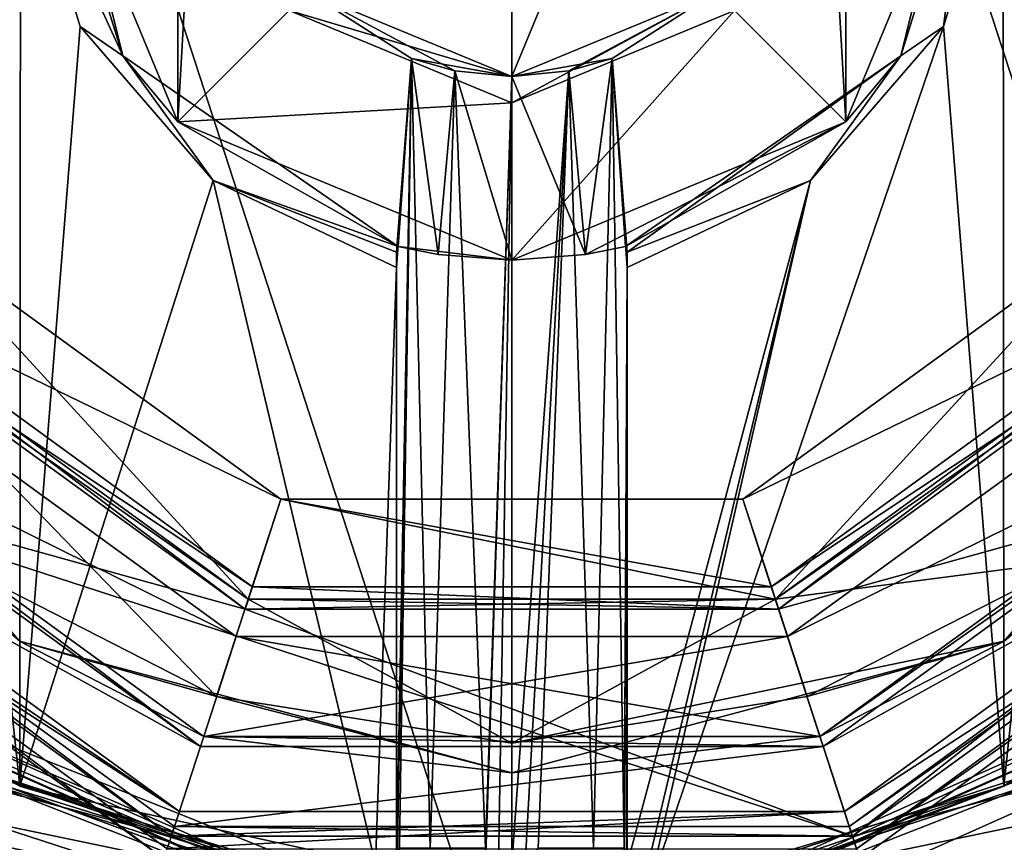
# Model space of a CAD drawing. Header units: millimetres. Extents: x -78 to 78, y -77 to 439.
# Tile 24 of 59: x -9 to 9, y 120 to 136. Entities that reach past the tile are written whole.
import ezdxf

# ---------------------------------------------------------------- set-up
doc = ezdxf.new("R2010")
doc.units = ezdxf.units.MM
doc.header["$LTSCALE"] = 65.185185
for name, color, linetype in [('11', 7, 'CONTINUOUS'), ('12', 7, 'CONTINUOUS'), ('13', 7, 'CONTINUOUS'), ('14', 7, 'CONTINUOUS'), ('15', 7, 'CONTINUOUS'), ('16', 7, 'CONTINUOUS'), ('17', 7, 'CONTINUOUS'), ('18', 7, 'CONTINUOUS'), ('19', 7, 'CONTINUOUS'), ('29', 7, 'CONTINUOUS'), ('31', 7, 'CONTINUOUS'), ('311', 7, 'CONTINUOUS'), ('312', 7, 'CONTINUOUS'), ('313', 7, 'CONTINUOUS'), ('316', 7, 'CONTINUOUS'), ('317', 7, 'CONTINUOUS'), ('318', 7, 'CONTINUOUS'), ('319', 7, 'CONTINUOUS'), ('320', 7, 'CONTINUOUS'), ('321', 7, 'CONTINUOUS'), ('322', 7, 'CONTINUOUS'), ('323', 7, 'CONTINUOUS'), ('324', 7, 'CONTINUOUS'), ('325', 7, 'CONTINUOUS'), ('326', 7, 'CONTINUOUS'), ('327', 7, 'CONTINUOUS'), ('328', 7, 'CONTINUOUS'), ('329', 7, 'CONTINUOUS'), ('33', 7, 'CONTINUOUS'), ('332', 7, 'CONTINUOUS'), ('334', 7, 'CONTINUOUS'), ('335', 7, 'CONTINUOUS'), ('336', 7, 'CONTINUOUS'), ('337', 7, 'CONTINUOUS'), ('338', 7, 'CONTINUOUS'), ('339', 7, 'CONTINUOUS'), ('340', 7, 'CONTINUOUS'), ('344', 7, 'CONTINUOUS'), ('345', 7, 'CONTINUOUS'), ('346', 7, 'CONTINUOUS'), ('347', 7, 'CONTINUOUS'), ('36', 7, 'CONTINUOUS'), ('37', 7, 'CONTINUOUS'), ('39', 7, 'CONTINUOUS'), ('40', 7, 'CONTINUOUS'), ('42', 7, 'CONTINUOUS'), ('44', 7, 'CONTINUOUS'), ('45', 7, 'CONTINUOUS'), ('47', 7, 'CONTINUOUS'), ('49', 7, 'CONTINUOUS'), ('51', 7, 'CONTINUOUS'), ('54', 7, 'CONTINUOUS'), ('56', 7, 'CONTINUOUS'), ('57', 7, 'CONTINUOUS')]:
    doc.layers.add(name, color=color, linetype=linetype)

msp = doc.modelspace()

# ---------------------------------------------------------------- linework, layer by layer
at = {"layer": '11', "linetype": 'CONTINUOUS'}
for points in [[(-8.343, 114.321), (-23.3, 123.072), (-21.843, 124.13), (-8.343, 114.321)], [(21.843, 124.13), (16.928, 116.7), (8.343, 114.321), (21.843, 124.13)], [(-16.928, 116.7), (-23.3, 123.072), (-8.343, 114.321), (-16.928, 116.7)]]:
    msp.add_3dface(points, dxfattribs=at)
at = {"layer": '12', "linetype": 'CONTINUOUS'}
for points in [[(-8.343, 114.321), (-21.843, 124.13), (-8.343, 114.321, 1), (-8.343, 114.321)], [(-8.343, 114.321, 1), (-21.843, 124.13), (-21.843, 124.13, 1), (-8.343, 114.321, 1)], [(21.843, 124.13), (8.343, 114.321), (21.843, 124.13, 1), (21.843, 124.13)], [(21.843, 124.13, 1), (8.343, 114.321), (8.343, 114.321, 1), (21.843, 124.13, 1)]]:
    msp.add_3dface(points, dxfattribs=at)
at = {"layer": '13', "linetype": 'CONTINUOUS'}
for points in [[(-6.489, 120.028, 1), (-21.843, 124.13, 1), (-16.989, 127.657, 1), (-6.489, 120.028, 1)], [(16.989, 127.657, 1), (21.843, 124.13, 1), (6.489, 120.028, 1), (16.989, 127.657, 1)], [(8.343, 114.321, 1), (-8.343, 114.321, 1), (-21.843, 124.13, 1), (8.343, 114.321, 1)], [(8.343, 114.321, 1), (-21.843, 124.13, 1), (-6.489, 120.028, 1), (8.343, 114.321, 1)], [(21.843, 124.13, 1), (8.343, 114.321, 1), (6.489, 120.028, 1), (21.843, 124.13, 1)], [(6.489, 120.028, 1), (8.343, 114.321, 1), (-6.489, 120.028, 1), (6.489, 120.028, 1)]]:
    msp.add_3dface(points, dxfattribs=at)
at = {"layer": '14', "linetype": 'CONTINUOUS'}
for points in [[(-6.489, 120.028, 1), (-16.989, 127.657, 1), (-6.489, 120.028), (-6.489, 120.028, 1)], [(-6.489, 120.028), (-16.989, 127.657, 1), (-16.989, 127.657), (-6.489, 120.028)], [(16.989, 127.657, 1), (6.489, 120.028, 1), (16.989, 127.657), (16.989, 127.657, 1)], [(16.989, 127.657), (6.489, 120.028, 1), (6.489, 120.028), (16.989, 127.657)], [(6.489, 120.028, 1), (-6.489, 120.028, 1), (6.489, 120.028), (6.489, 120.028, 1)], [(6.489, 120.028), (-6.489, 120.028, 1), (-6.489, 120.028), (6.489, 120.028)]]:
    msp.add_3dface(points, dxfattribs=at)
at = {"layer": '15', "linetype": 'CONTINUOUS'}
for points in [[(-5.083, 124.355), (-16.989, 127.657), (-13.308, 130.331), (-5.083, 124.355)], [(13.308, 130.331), (16.989, 127.657), (5.083, 124.355), (13.308, 130.331)], [(6.489, 120.028), (-6.489, 120.028), (-16.989, 127.657), (6.489, 120.028)], [(6.489, 120.028), (-16.989, 127.657), (-5.083, 124.355), (6.489, 120.028)], [(16.989, 127.657), (6.489, 120.028), (5.083, 124.355), (16.989, 127.657)], [(5.083, 124.355), (6.489, 120.028), (-5.083, 124.355), (5.083, 124.355)]]:
    msp.add_3dface(points, dxfattribs=at)
at = {"layer": '16', "linetype": 'CONTINUOUS'}
for points in [[(-13.147, 130.449, 2.3), (-5.022, 124.545, 2.3), (-13.147, 130.449, 0.2), (-13.147, 130.449, 2.3)], [(-13.147, 130.449, 0.2), (-5.022, 124.545, 2.3), (-5.022, 124.545, 0.2), (-13.147, 130.449, 0.2)], [(5.022, 124.545, 2.3), (13.147, 130.449, 2.3), (5.022, 124.545, 0.2), (5.022, 124.545, 2.3)], [(5.022, 124.545, 0.2), (13.147, 130.449, 2.3), (13.147, 130.449, 0.2), (5.022, 124.545, 0.2)], [(-5.022, 124.545, 2.3), (5.022, 124.545, 2.3), (-5.022, 124.545, 0.2), (-5.022, 124.545, 2.3)], [(-5.022, 124.545, 0.2), (5.022, 124.545, 2.3), (5.022, 124.545, 0.2), (-5.022, 124.545, 0.2)]]:
    msp.add_3dface(points, dxfattribs=at)
at = {"layer": '17', "linetype": 'CONTINUOUS'}
for points in [[(-16.585, 127.95, 2.5), (-17.192, 127.51, 2.5), (-6.335, 120.503, 2.5), (-16.585, 127.95, 2.5)], [(6.335, 120.503, 2.5), (17.192, 127.51, 2.5), (16.585, 127.95, 2.5), (6.335, 120.503, 2.5)], [(-17.192, 127.51, 2.5), (-6.567, 119.79, 2.5), (-6.335, 120.503, 2.5), (-17.192, 127.51, 2.5)], [(6.567, 119.79, 2.5), (17.192, 127.51, 2.5), (6.335, 120.503, 2.5), (6.567, 119.79, 2.5)], [(-6.567, 119.79, 2.5), (6.567, 119.79, 2.5), (6.335, 120.503, 2.5), (-6.567, 119.79, 2.5)], [(-6.335, 120.503, 2.5), (-6.567, 119.79, 2.5), (6.335, 120.503, 2.5), (-6.335, 120.503, 2.5)]]:
    msp.add_3dface(points, dxfattribs=at)
at = {"layer": '18', "linetype": 'CONTINUOUS'}
for points in [[(-6.567, 119.79, 2.5), (-17.192, 127.51, 2.5), (-6.566, 119.79, 4.8), (-6.567, 119.79, 2.5)], [(-6.566, 119.79, 4.8), (-17.192, 127.51, 2.5), (-17.192, 127.51, 4.8), (-6.566, 119.79, 4.8)], [(17.192, 127.51, 4.8), (6.567, 119.79, 2.5), (6.566, 119.79, 4.8), (17.192, 127.51, 4.8)], [(17.192, 127.51, 2.5), (6.567, 119.79, 2.5), (17.192, 127.51, 4.8), (17.192, 127.51, 2.5)]]:
    msp.add_3dface(points, dxfattribs=at)
at = {"layer": '19', "linetype": 'CONTINUOUS'}
for points in [[(-17.353, 127.392, 5), (-23.3, 123.072, 5), (-6.628, 119.6, 5), (-17.353, 127.392, 5)], [(6.628, 119.6, 5), (23.3, 123.072, 5), (17.353, 127.392, 5), (6.628, 119.6, 5)], [(-23.3, 123.072, 5), (-16.928, 116.7, 5), (-6.628, 119.6, 5), (-23.3, 123.072, 5)], [(16.928, 116.7, 5), (23.3, 123.072, 5), (6.628, 119.6, 5), (16.928, 116.7, 5)]]:
    msp.add_3dface(points, dxfattribs=at)
at = {"layer": '29', "linetype": 'CONTINUOUS'}
for points in [[(-17.192, 127.51, 4.8), (-17.353, 127.392, 5), (-6.628, 119.6, 5), (-17.192, 127.51, 4.8)], [(-6.566, 119.79, 4.8), (-17.192, 127.51, 4.8), (-6.628, 119.6, 5), (-6.566, 119.79, 4.8)], [(17.192, 127.51, 4.8), (6.566, 119.79, 4.8), (17.353, 127.392, 5), (17.192, 127.51, 4.8)], [(6.566, 119.79, 4.8), (6.628, 119.6, 5), (17.353, 127.392, 5), (6.566, 119.79, 4.8)]]:
    msp.add_3dface(points, dxfattribs=at)
at = {"layer": '31', "linetype": 'CONTINUOUS'}
for points in [[(-5.083, 124.355, 2.5), (-13.147, 130.449, 2.3), (-13.308, 130.331, 2.5), (-5.083, 124.355, 2.5)], [(-5.022, 124.545, 2.3), (-13.147, 130.449, 2.3), (-5.083, 124.355, 2.5), (-5.022, 124.545, 2.3)], [(13.147, 130.449, 2.3), (5.022, 124.545, 2.3), (13.308, 130.331, 2.5), (13.147, 130.449, 2.3)], [(13.308, 130.331, 2.5), (5.022, 124.545, 2.3), (5.083, 124.355, 2.5), (13.308, 130.331, 2.5)], [(5.083, 124.355, 2.5), (-5.022, 124.545, 2.3), (-5.083, 124.355, 2.5), (5.083, 124.355, 2.5)], [(5.022, 124.545, 2.3), (-5.022, 124.545, 2.3), (5.083, 124.355, 2.5), (5.022, 124.545, 2.3)]]:
    msp.add_3dface(points, dxfattribs=at)
at = {"layer": '311', "linetype": 'CONTINUOUS'}
for points in [[(-5.253, 123.832, 4), (-13.753, 130.008, 4), (-5.253, 123.832, 2.5), (-5.253, 123.832, 4)], [(-5.253, 123.832, 2.5), (-13.753, 130.008, 4), (-13.753, 130.008, 2.5), (-5.253, 123.832, 2.5)], [(13.753, 130.008, 4), (5.253, 123.832, 4), (13.753, 130.008, 2.5), (13.753, 130.008, 4)], [(13.753, 130.008, 2.5), (5.253, 123.832, 4), (5.253, 123.832, 2.5), (13.753, 130.008, 2.5)], [(5.253, 123.832, 4), (-5.253, 123.832, 4), (5.253, 123.832, 2.5), (5.253, 123.832, 4)], [(5.253, 123.832, 2.5), (-5.253, 123.832, 4), (-5.253, 123.832, 2.5), (5.253, 123.832, 2.5)]]:
    msp.add_3dface(points, dxfattribs=at)
at = {"layer": '312', "linetype": 'CONTINUOUS'}
for points in [[(-13.753, 130.008, 4), (-5.253, 123.832, 4), (-15.371, 128.832, 4), (-13.753, 130.008, 4)], [(5.253, 123.832, 4), (13.753, 130.008, 4), (15.371, 128.832, 4), (5.253, 123.832, 4)], [(-15.371, 128.832, 4), (-5.253, 123.832, 4), (-5.871, 121.93, 4), (-15.371, 128.832, 4)], [(5.871, 121.93, 4), (5.253, 123.832, 4), (15.371, 128.832, 4), (5.871, 121.93, 4)], [(-5.871, 121.93, 4), (-5.253, 123.832, 4), (5.871, 121.93, 4), (-5.871, 121.93, 4)], [(-5.253, 123.832, 4), (5.253, 123.832, 4), (5.871, 121.93, 4), (-5.253, 123.832, 4)]]:
    msp.add_3dface(points, dxfattribs=at)
at = {"layer": '313', "linetype": 'CONTINUOUS'}
for points in [[(-15.371, 128.832, 4), (-5.871, 121.93, 4), (-15.371, 128.832, 2.5), (-15.371, 128.832, 4)], [(-15.371, 128.832, 2.5), (-5.871, 121.93, 4), (-5.871, 121.93, 2.5), (-15.371, 128.832, 2.5)], [(5.871, 121.93, 4), (15.371, 128.832, 4), (5.871, 121.93, 2.5), (5.871, 121.93, 4)], [(5.871, 121.93, 2.5), (15.371, 128.832, 4), (15.371, 128.832, 2.5), (5.871, 121.93, 2.5)], [(-5.871, 121.93, 4), (5.871, 121.93, 4), (-5.871, 121.93, 2.5), (-5.871, 121.93, 4)], [(-5.871, 121.93, 2.5), (5.871, 121.93, 4), (5.871, 121.93, 2.5), (-5.871, 121.93, 2.5)]]:
    msp.add_3dface(points, dxfattribs=at)
at = {"layer": '316', "linetype": 'CONTINUOUS'}
for points in [[(-5.253, 123.832, 2.5), (-13.753, 130.008, 2.5), (-15.371, 128.832, 2.5), (-5.253, 123.832, 2.5)], [(13.753, 130.008, 2.5), (5.253, 123.832, 2.5), (15.371, 128.832, 2.5), (13.753, 130.008, 2.5)], [(-5.253, 123.832, 2.5), (-15.371, 128.832, 2.5), (-5.871, 121.93, 2.5), (-5.253, 123.832, 2.5)], [(5.253, 123.832, 2.5), (5.871, 121.93, 2.5), (15.371, 128.832, 2.5), (5.253, 123.832, 2.5)], [(5.253, 123.832, 2.5), (-5.253, 123.832, 2.5), (-5.871, 121.93, 2.5), (5.253, 123.832, 2.5)], [(5.253, 123.832, 2.5), (-5.871, 121.93, 2.5), (5.871, 121.93, 2.5), (5.253, 123.832, 2.5)]]:
    msp.add_3dface(points, dxfattribs=at)
at = {"layer": '317', "linetype": 'CONTINUOUS'}
for points in [[(-3.889, 136.111, 56), (0, 145.5, 56), (0, 134.5, 56), (-3.889, 136.111, 56)], [(0, 134.5, 56), (0, 145.5, 56), (3.889, 143.889, 56), (0, 134.5, 56)], [(3.889, 136.111, 56), (0, 134.5, 56), (3.889, 143.889, 56), (3.889, 136.111, 56)]]:
    msp.add_3dface(points, dxfattribs=at)
at = {"layer": '318', "linetype": 'CONTINUOUS'}
for points in [[(-3.889, 136.111, 56), (0, 134.5, 56), (-1.914, 134.844, 52.085), (-3.889, 136.111, 56)], [(-3.889, 136.111, 44), (-3.889, 136.111, 56), (-1.914, 134.844, 52.085), (-3.889, 136.111, 44)], [(0, 134.5, 44), (-3.889, 136.111, 44), (0, 134.5, 48.8), (0, 134.5, 44)], [(0, 134.5, 48.8), (-3.889, 136.111, 44), (-1.088, 134.609, 49.088), (0, 134.5, 48.8)], [(-1.088, 134.609, 49.088), (-3.889, 136.111, 44), (-1.914, 134.844, 49.916), (-1.088, 134.609, 49.088)], [(-1.914, 134.844, 49.916), (-3.889, 136.111, 44), (-1.914, 134.844, 52.085), (-1.914, 134.844, 49.916)], [(-1.914, 134.844, 52.085), (0, 134.5, 56), (-1.088, 134.609, 52.912), (-1.914, 134.844, 52.085)], [(-1.088, 134.609, 52.912), (0, 134.5, 56), (0, 134.5, 53.2), (-1.088, 134.609, 52.912)]]:
    msp.add_3dface(points, dxfattribs=at)
at = {"layer": '319', "linetype": 'CONTINUOUS'}
for points in [[(-9, 140, 43.5), (-6.364, 146.364, 43.5), (-6.364, 133.636, 43.5), (-9, 140, 43.5)], [(-6.364, 133.636, 43.5), (-6.364, 146.364, 43.5), (-6, 140, 43.5), (-6.364, 133.636, 43.5)], [(6.364, 146.364, 43.5), (6.364, 133.636, 43.5), (6, 140, 43.5), (6.364, 146.364, 43.5)], [(9, 140, 43.5), (6.364, 133.636, 43.5), (6.364, 146.364, 43.5), (9, 140, 43.5)], [(-4.243, 135.757, 43.5), (-6.364, 133.636, 43.5), (-6, 140, 43.5), (-4.243, 135.757, 43.5)], [(6, 140, 43.5), (6.364, 133.636, 43.5), (4.243, 135.757, 43.5), (6, 140, 43.5)], [(0, 134, 43.5), (-6.364, 133.636, 43.5), (-4.243, 135.757, 43.5), (0, 134, 43.5)], [(6.364, 133.636, 43.5), (0, 131, 43.5), (4.243, 135.757, 43.5), (6.364, 133.636, 43.5)], [(0, 131, 43.5), (0, 134, 43.5), (4.243, 135.757, 43.5), (0, 131, 43.5)], [(0, 131, 43.5), (-6.364, 133.636, 43.5), (0, 134, 43.5), (0, 131, 43.5)]]:
    msp.add_3dface(points, dxfattribs=at)
at = {"layer": '320', "linetype": 'CONTINUOUS'}
for points in [[(-8.934, 141.09, 50.6), (-9, 140, 43.5), (-7.411, 134.893, 50.6), (-8.934, 141.09, 50.6)], [(-9, 140, 43.5), (-6.364, 133.636, 43.5), (-7.411, 134.893, 50.6), (-9, 140, 43.5)], [(-6.364, 133.636, 43.5), (-2.163, 131.264, 50.6), (-7.411, 134.893, 50.6), (-6.364, 133.636, 43.5)], [(-6.364, 133.636, 43.5), (0, 131, 43.5), (-2.163, 131.264, 50.6), (-6.364, 133.636, 43.5)], [(-2.163, 131.264, 50.6), (0, 131, 43.5), (-1.404, 131.11, 49.306), (-2.163, 131.264, 50.6)], [(-1.404, 131.11, 49.306), (0, 131, 43.5), (0, 131, 48.8), (-1.404, 131.11, 49.306)]]:
    msp.add_3dface(points, dxfattribs=at)
at = {"layer": '321', "linetype": 'CONTINUOUS'}
for points in [[(-14.54, 123.49, 50.2), (-2.572, 118.151, 50.2), (-12.931, 122.202, 18.2), (-14.54, 123.49, 50.2)], [(-1.792, 118.073, 48.999), (-0.5, 118.006, 48.367), (-12.931, 122.202, 18.2), (-1.792, 118.073, 48.999)], [(-12.931, 122.202, 18.2), (-0.5, 118.006, 48.367), (-0.251, 118.001, 48.412), (-12.931, 122.202, 18.2)], [(-2.572, 118.151, 50.2), (-1.792, 118.073, 48.999), (-12.931, 122.202, 18.2), (-2.572, 118.151, 50.2)], [(0, 118, 18.2), (-12.931, 122.202, 18.2), (0, 118, 48.4), (0, 118, 18.2)], [(0, 118, 48.4), (-12.931, 122.202, 18.2), (-0.251, 118.001, 48.412), (0, 118, 48.4)]]:
    msp.add_3dface(points, dxfattribs=at)
at = {"layer": '322', "linetype": 'CONTINUOUS'}
for points in [[(0, 117.8, 18), (-13.989, 120.745, 18), (-13.049, 122.04, 18), (0, 117.8, 18)], [(13.989, 120.745, 18), (0, 116.2, 18), (13.049, 122.04, 18), (13.989, 120.745, 18)], [(13.049, 122.04, 18), (0, 116.2, 18), (0, 117.8, 18), (13.049, 122.04, 18)], [(0, 116.2, 18), (-13.989, 120.745, 18), (0, 117.8, 18), (0, 116.2, 18)]]:
    msp.add_3dface(points, dxfattribs=at)
at = {"layer": '323', "linetype": 'CONTINUOUS'}
for points in [[(0, 116, 57.8), (-14.107, 120.584, 57.8), (0, 116, 54.5), (0, 116, 57.8)], [(0, 116, 54.5), (-14.107, 120.584, 57.8), (-1.747, 116.064, 54.033), (0, 116, 54.5)], [(-1.747, 116.064, 54.033), (-14.107, 120.584, 57.8), (-3.033, 116.192, 52.747), (-1.747, 116.064, 54.033)], [(-3.033, 116.192, 52.747), (-14.107, 120.584, 57.8), (-3.5, 116.257, 51), (-3.033, 116.192, 52.747)], [(-3.5, 116.257, 51), (-14.107, 120.584, 57.8), (0, 116, 18.2), (-3.5, 116.257, 51)], [(0, 116, 18.2), (-14.107, 120.584, 57.8), (-14.107, 120.584, 18.2), (0, 116, 18.2)]]:
    msp.add_3dface(points, dxfattribs=at)
at = {"layer": '324', "linetype": 'CONTINUOUS'}
for points in [[(-13.989, 159.255, 58), (0, 116.2, 58), (0, 163.8, 58), (-13.989, 159.255, 58)], [(0, 163.8, 58), (0, 116.2, 58), (13.989, 120.745, 58), (0, 163.8, 58)], [(13.989, 159.255, 58), (0, 163.8, 58), (13.989, 120.745, 58), (13.989, 159.255, 58)], [(-13.989, 120.745, 58), (0, 116.2, 58), (-13.989, 159.255, 58), (-13.989, 120.745, 58)]]:
    msp.add_3dface(points, dxfattribs=at)
at = {"layer": '325', "linetype": 'CONTINUOUS'}
for points in [[(0, 134.5, 56), (3.889, 136.111, 56), (0, 134.5, 53.2), (0, 134.5, 56)], [(0, 134.5, 44), (3.889, 136.111, 56), (3.889, 136.111, 44), (0, 134.5, 44)], [(3.889, 136.111, 56), (0, 134.5, 44), (1.914, 134.844, 49.915), (3.889, 136.111, 56)], [(0, 134.5, 53.2), (3.889, 136.111, 56), (1.088, 134.609, 52.912), (0, 134.5, 53.2)], [(1.088, 134.609, 52.912), (3.889, 136.111, 56), (1.914, 134.844, 52.084), (1.088, 134.609, 52.912)], [(1.914, 134.844, 52.084), (3.889, 136.111, 56), (1.914, 134.844, 49.915), (1.914, 134.844, 52.084)], [(1.914, 134.844, 49.915), (0, 134.5, 44), (1.088, 134.609, 49.088), (1.914, 134.844, 49.915)], [(0, 134.5, 44), (0, 134.5, 48.8), (1.088, 134.609, 49.088), (0, 134.5, 44)]]:
    msp.add_3dface(points, dxfattribs=at)
at = {"layer": '326', "linetype": 'CONTINUOUS'}
for points in [[(7.411, 134.893, 50.6), (9, 140, 43.5), (8.934, 141.09, 50.6), (7.411, 134.893, 50.6)], [(6.364, 133.636, 43.5), (9, 140, 43.5), (7.411, 134.893, 50.6), (6.364, 133.636, 43.5)], [(2.163, 131.264, 50.6), (6.364, 133.636, 43.5), (7.411, 134.893, 50.6), (2.163, 131.264, 50.6)], [(0, 131, 43.5), (6.364, 133.636, 43.5), (0, 131, 48.8), (0, 131, 43.5)], [(0, 131, 48.8), (6.364, 133.636, 43.5), (1.404, 131.11, 49.306), (0, 131, 48.8)], [(1.404, 131.11, 49.306), (6.364, 133.636, 43.5), (2.163, 131.264, 50.6), (1.404, 131.11, 49.306)]]:
    msp.add_3dface(points, dxfattribs=at)
at = {"layer": '327', "linetype": 'CONTINUOUS'}
for points in [[(12.931, 122.202, 18.2), (2.572, 118.151, 50.2), (14.54, 123.49, 50.2), (12.931, 122.202, 18.2)], [(0, 118, 18.2), (2.572, 118.151, 50.2), (12.931, 122.202, 18.2), (0, 118, 18.2)]]:
    msp.add_3dface(points, dxfattribs=at)
at = {"layer": '328', "linetype": 'CONTINUOUS'}
for points in [[(14.107, 120.584, 57.8), (0, 116, 57.8), (3.033, 116.192, 52.747), (14.107, 120.584, 57.8)], [(0, 116, 47.5), (0, 116, 18.2), (14.107, 120.584, 18.2), (0, 116, 47.5)], [(0, 116, 47.5), (14.107, 120.584, 18.2), (1.747, 116.064, 47.967), (0, 116, 47.5)], [(1.747, 116.064, 47.967), (14.107, 120.584, 18.2), (3.033, 116.192, 49.253), (1.747, 116.064, 47.967)], [(14.107, 120.584, 18.2), (14.107, 120.584, 57.8), (3.033, 116.192, 52.747), (14.107, 120.584, 18.2)], [(3.033, 116.192, 49.253), (14.107, 120.584, 18.2), (3.5, 116.257, 51), (3.033, 116.192, 49.253)], [(3.5, 116.257, 51), (14.107, 120.584, 18.2), (3.033, 116.192, 52.747), (3.5, 116.257, 51)]]:
    msp.add_3dface(points, dxfattribs=at)
at = {"layer": '329', "linetype": 'CONTINUOUS'}
for points in [[(1.088, 134.609, 52.912), (1.914, 134.844, 52.084), (1.556, 119.8, 52.556), (1.088, 134.609, 52.912)], [(1.914, 134.844, 49.915), (1.088, 134.609, 49.088), (1.404, 131.11, 49.306), (1.914, 134.844, 49.915)], [(1.914, 134.844, 49.915), (1.404, 131.11, 49.306), (2.163, 131.264, 50.6), (1.914, 134.844, 49.915)], [(1.556, 119.8, 52.556), (1.914, 134.844, 52.084), (2.142, 119.8, 51.5), (1.556, 119.8, 52.556)], [(1.914, 134.844, 52.084), (1.914, 134.844, 49.915), (2.2, 130.861, 51), (1.914, 134.844, 52.084)], [(2.142, 119.8, 51.5), (1.914, 134.844, 52.084), (2.2, 130.861, 51), (2.142, 119.8, 51.5)], [(1.914, 134.844, 49.915), (2.163, 131.264, 50.6), (2.197, 131.157, 50.877), (1.914, 134.844, 49.915)], [(2.2, 130.861, 51), (1.914, 134.844, 49.915), (2.197, 131.157, 50.877), (2.2, 130.861, 51)], [(1.088, 134.609, 49.088), (0, 134.5, 48.8), (1.404, 131.11, 49.306), (1.088, 134.609, 49.088)], [(0, 134.5, 53.2), (1.088, 134.609, 52.912), (0, 119.5, 53.2), (0, 134.5, 53.2)], [(0, 119.5, 53.2), (1.088, 134.609, 52.912), (0.252, 119.5, 53.186), (0, 119.5, 53.2)], [(1.088, 134.609, 52.912), (0.5, 119.8, 53.142), (0.252, 119.5, 53.186), (1.088, 134.609, 52.912)], [(0.5, 119.8, 53.142), (1.088, 134.609, 52.912), (1.556, 119.8, 52.556), (0.5, 119.8, 53.142)], [(0, 134.5, 48.8), (0, 131, 48.8), (1.404, 131.11, 49.306), (0, 134.5, 48.8)], [(2.142, 119.5, 51.5), (2.142, 119.8, 51.5), (2.2, 130.861, 51), (2.142, 119.5, 51.5)], [(2.186, 119.5, 51.252), (2.142, 119.5, 51.5), (2.2, 130.861, 51), (2.186, 119.5, 51.252)], [(2.2, 119.5, 51), (2.186, 119.5, 51.252), (2.2, 130.861, 51), (2.2, 119.5, 51)]]:
    msp.add_3dface(points, dxfattribs=at)
at = {"layer": '33', "linetype": 'CONTINUOUS'}
for points in [[(-13.308, 130.331), (-13.147, 130.449, 0.2), (-5.022, 124.545, 0.2), (-13.308, 130.331)], [(5.083, 124.355), (5.022, 124.545, 0.2), (13.147, 130.449, 0.2), (5.083, 124.355)], [(13.308, 130.331), (5.083, 124.355), (13.147, 130.449, 0.2), (13.308, 130.331)], [(-5.083, 124.355), (-13.308, 130.331), (-5.022, 124.545, 0.2), (-5.083, 124.355)], [(5.083, 124.355), (-5.083, 124.355), (5.022, 124.545, 0.2), (5.083, 124.355)], [(-5.083, 124.355), (-5.022, 124.545, 0.2), (5.022, 124.545, 0.2), (-5.083, 124.355)]]:
    msp.add_3dface(points, dxfattribs=at)
at = {"layer": '332', "linetype": 'CONTINUOUS'}
for points in [[(-1.914, 134.844, 52.085), (-2.186, 119.5, 51.252), (-2.2, 119.5, 51), (-1.914, 134.844, 52.085)], [(-1.914, 134.844, 52.085), (-2.2, 119.5, 51), (-2.2, 130.861, 51), (-1.914, 134.844, 52.085)], [(-2.197, 131.157, 50.877), (-1.914, 134.844, 52.085), (-2.2, 130.861, 51), (-2.197, 131.157, 50.877)], [(-2.163, 131.264, 50.6), (-1.914, 134.844, 52.085), (-2.197, 131.157, 50.877), (-2.163, 131.264, 50.6)], [(-2.186, 119.5, 51.252), (-1.914, 134.844, 52.085), (-2.142, 119.8, 51.5), (-2.186, 119.5, 51.252)], [(-1.914, 134.844, 49.916), (-1.914, 134.844, 52.085), (-2.163, 131.264, 50.6), (-1.914, 134.844, 49.916)], [(-1.914, 134.844, 49.916), (-2.163, 131.264, 50.6), (-1.404, 131.11, 49.306), (-1.914, 134.844, 49.916)], [(-2.142, 119.8, 51.5), (-1.914, 134.844, 52.085), (-1.556, 119.8, 52.556), (-2.142, 119.8, 51.5)], [(-1.088, 134.609, 49.088), (-1.914, 134.844, 49.916), (-1.404, 131.11, 49.306), (-1.088, 134.609, 49.088)], [(-1.914, 134.844, 52.085), (-1.088, 134.609, 52.912), (-1.556, 119.8, 52.556), (-1.914, 134.844, 52.085)], [(-1.556, 119.8, 52.556), (-1.088, 134.609, 52.912), (-0.5, 119.8, 53.142), (-1.556, 119.8, 52.556)], [(-1.088, 134.609, 49.088), (-1.404, 131.11, 49.306), (0, 131, 48.8), (-1.088, 134.609, 49.088)], [(0, 134.5, 48.8), (-1.088, 134.609, 49.088), (0, 131, 48.8), (0, 134.5, 48.8)], [(-1.088, 134.609, 52.912), (0, 134.5, 53.2), (-0.5, 119.8, 53.142), (-1.088, 134.609, 52.912)], [(0, 134.5, 53.2), (-0.252, 119.5, 53.186), (-0.5, 119.5, 53.142), (0, 134.5, 53.2)], [(0, 134.5, 53.2), (-0.5, 119.5, 53.142), (-0.5, 119.8, 53.142), (0, 134.5, 53.2)], [(0, 134.5, 53.2), (0, 119.5, 53.2), (-0.252, 119.5, 53.186), (0, 134.5, 53.2)]]:
    msp.add_3dface(points, dxfattribs=at)
at = {"layer": '334', "linetype": 'CONTINUOUS'}
for points in [[(-14.107, 120.584, 57.8), (0, 116, 57.8), (-13.989, 120.745, 58), (-14.107, 120.584, 57.8)], [(0, 116, 57.8), (0, 116.2, 58), (-13.989, 120.745, 58), (0, 116, 57.8)]]:
    msp.add_3dface(points, dxfattribs=at)
at = {"layer": '335', "linetype": 'CONTINUOUS'}
for points in [[(13.989, 120.745, 58), (0, 116.2, 58), (14.107, 120.584, 57.8), (13.989, 120.745, 58)], [(0, 116.2, 58), (0, 116, 57.8), (14.107, 120.584, 57.8), (0, 116.2, 58)]]:
    msp.add_3dface(points, dxfattribs=at)
at = {"layer": '336', "linetype": 'CONTINUOUS'}
for points in [[(0, 116.2, 18), (13.989, 120.745, 18), (0, 116, 18.2), (0, 116.2, 18)], [(0, 116, 18.2), (13.989, 120.745, 18), (14.107, 120.584, 18.2), (0, 116, 18.2)]]:
    msp.add_3dface(points, dxfattribs=at)
at = {"layer": '337', "linetype": 'CONTINUOUS'}
for points in [[(-13.989, 120.745, 18), (0, 116.2, 18), (-14.107, 120.584, 18.2), (-13.989, 120.745, 18)], [(0, 116.2, 18), (0, 116, 18.2), (-14.107, 120.584, 18.2), (0, 116.2, 18)]]:
    msp.add_3dface(points, dxfattribs=at)
at = {"layer": '338', "linetype": 'CONTINUOUS'}
for points in [[(0, 117.8, 18), (0, 118, 18.2), (12.931, 122.202, 18.2), (0, 117.8, 18)], [(13.049, 122.04, 18), (0, 117.8, 18), (12.931, 122.202, 18.2), (13.049, 122.04, 18)]]:
    msp.add_3dface(points, dxfattribs=at)
at = {"layer": '339', "linetype": 'CONTINUOUS'}
for points in [[(-12.931, 122.202, 18.2), (0, 118, 18.2), (-13.049, 122.04, 18), (-12.931, 122.202, 18.2)], [(0, 118, 18.2), (0, 117.8, 18), (-13.049, 122.04, 18), (0, 118, 18.2)]]:
    msp.add_3dface(points, dxfattribs=at)
at = {"layer": '340', "linetype": 'CONTINUOUS'}
for points in [[(-15.108, 125.128, 51), (-13.181, 156.605, 51), (-9.371, 120.983, 51), (-15.108, 125.128, 51)], [(-9.371, 120.983, 51), (-13.181, 156.605, 51), (-9.362, 139.155, 51), (-9.371, 120.983, 51)], [(13.181, 156.605, 51), (9.371, 120.983, 51), (9.362, 139.155, 51), (13.181, 156.605, 51)], [(15.108, 125.128, 51), (9.371, 120.983, 51), (13.181, 156.605, 51), (15.108, 125.128, 51)], [(-8.226, 135.451, 51), (-9.371, 120.983, 51), (-9.362, 139.155, 51), (-8.226, 135.451, 51)], [(9.362, 139.155, 51), (9.371, 120.983, 51), (8.226, 135.451, 51), (9.362, 139.155, 51)], [(-5.692, 132.519, 51), (-9.371, 120.983, 51), (-8.226, 135.451, 51), (-5.692, 132.519, 51)], [(9.371, 120.983, 51), (2.6, 118.96, 51), (8.226, 135.451, 51), (9.371, 120.983, 51)], [(8.226, 135.451, 51), (2.6, 118.96, 51), (5.692, 132.519, 51), (8.226, 135.451, 51)], [(-2.6, 119.5, 51), (-9.371, 120.983, 51), (-5.692, 132.519, 51), (-2.6, 119.5, 51)], [(-2.2, 130.861, 51), (-2.6, 119.5, 51), (-5.692, 132.519, 51), (-2.2, 130.861, 51)], [(2.2, 119.5, 51), (2.2, 130.861, 51), (5.692, 132.519, 51), (2.2, 119.5, 51)], [(2.6, 119.5, 51), (2.2, 119.5, 51), (5.692, 132.519, 51), (2.6, 119.5, 51)], [(2.6, 118.96, 51), (2.6, 119.5, 51), (5.692, 132.519, 51), (2.6, 118.96, 51)], [(-2.2, 119.5, 51), (-2.6, 119.5, 51), (-2.2, 130.861, 51), (-2.2, 119.5, 51)], [(-2.6, 119.5, 51), (-2.6, 118.96, 51), (-9.371, 120.983, 51), (-2.6, 119.5, 51)]]:
    msp.add_3dface(points, dxfattribs=at)
at = {"layer": '344', "linetype": 'CONTINUOUS'}
for points in [[(-3.889, 136.111, 44), (0, 134.5, 44), (-4.243, 135.757, 43.5), (-3.889, 136.111, 44)], [(0, 134.5, 44), (0, 134, 43.5), (-4.243, 135.757, 43.5), (0, 134.5, 44)]]:
    msp.add_3dface(points, dxfattribs=at)
at = {"layer": '345', "linetype": 'CONTINUOUS'}
for points in [[(0, 134, 43.5), (0, 134.5, 44), (3.889, 136.111, 44), (0, 134, 43.5)], [(4.243, 135.757, 43.5), (0, 134, 43.5), (3.889, 136.111, 44), (4.243, 135.757, 43.5)]]:
    msp.add_3dface(points, dxfattribs=at)
at = {"layer": '346', "linetype": 'CONTINUOUS'}
for points in [[(-15.108, 125.128, 51), (-9.371, 120.983, 51), (-14.41, 123.687, 50.766), (-15.108, 125.128, 51)], [(9.371, 120.983, 51), (15.108, 125.128, 51), (14.41, 123.687, 50.766), (9.371, 120.983, 51)], [(-2.589, 118.388, 50.765), (-14.54, 123.49, 50.2), (-14.41, 123.687, 50.766), (-2.589, 118.388, 50.765)], [(-2.6, 118.96, 51), (-2.596, 118.508, 50.862), (-14.41, 123.687, 50.766), (-2.6, 118.96, 51)], [(-9.371, 120.983, 51), (-2.6, 118.96, 51), (-14.41, 123.687, 50.766), (-9.371, 120.983, 51)], [(-2.596, 118.508, 50.862), (-2.589, 118.388, 50.765), (-14.41, 123.687, 50.766), (-2.596, 118.508, 50.862)], [(2.589, 118.388, 50.765), (9.371, 120.983, 51), (14.41, 123.687, 50.766), (2.589, 118.388, 50.765)], [(2.652, 118.219, 50.5), (2.589, 118.388, 50.765), (14.41, 123.687, 50.766), (2.652, 118.219, 50.5)], [(14.54, 123.49, 50.2), (2.652, 118.219, 50.5), (14.41, 123.687, 50.766), (14.54, 123.49, 50.2)], [(-2.572, 118.151, 50.2), (-14.54, 123.49, 50.2), (-2.616, 118.171, 50.353), (-2.572, 118.151, 50.2)], [(-14.54, 123.49, 50.2), (-2.589, 118.388, 50.765), (-2.652, 118.219, 50.5), (-14.54, 123.49, 50.2)], [(-2.616, 118.171, 50.353), (-14.54, 123.49, 50.2), (-2.652, 118.219, 50.5), (-2.616, 118.171, 50.353)], [(14.54, 123.49, 50.2), (2.572, 118.151, 50.2), (2.616, 118.171, 50.353), (14.54, 123.49, 50.2)], [(2.652, 118.219, 50.5), (14.54, 123.49, 50.2), (2.616, 118.171, 50.353), (2.652, 118.219, 50.5)], [(2.589, 118.388, 50.765), (2.596, 118.508, 50.862), (9.371, 120.983, 51), (2.589, 118.388, 50.765)], [(2.596, 118.508, 50.862), (2.6, 118.96, 51), (9.371, 120.983, 51), (2.596, 118.508, 50.862)]]:
    msp.add_3dface(points, dxfattribs=at)
at = {"layer": '347', "linetype": 'CONTINUOUS'}
for points in [[(-8.934, 141.09, 50.6), (-7.411, 134.893, 50.6), (-9.362, 139.155, 51), (-8.934, 141.09, 50.6)], [(7.411, 134.893, 50.6), (8.934, 141.09, 50.6), (8.226, 135.451, 51), (7.411, 134.893, 50.6)], [(8.934, 141.09, 50.6), (9.362, 139.155, 51), (8.226, 135.451, 51), (8.934, 141.09, 50.6)], [(-7.411, 134.893, 50.6), (-8.226, 135.451, 51), (-9.362, 139.155, 51), (-7.411, 134.893, 50.6)], [(-7.411, 134.893, 50.6), (-5.692, 132.519, 51), (-8.226, 135.451, 51), (-7.411, 134.893, 50.6)], [(7.411, 134.893, 50.6), (8.226, 135.451, 51), (5.692, 132.519, 51), (7.411, 134.893, 50.6)], [(-7.411, 134.893, 50.6), (-2.163, 131.264, 50.6), (-5.692, 132.519, 51), (-7.411, 134.893, 50.6)], [(2.163, 131.264, 50.6), (7.411, 134.893, 50.6), (2.197, 131.157, 50.877), (2.163, 131.264, 50.6)], [(2.197, 131.157, 50.877), (7.411, 134.893, 50.6), (5.692, 132.519, 51), (2.197, 131.157, 50.877)], [(-2.163, 131.264, 50.6), (-2.197, 131.157, 50.877), (-5.692, 132.519, 51), (-2.163, 131.264, 50.6)], [(-2.197, 131.157, 50.877), (-2.2, 130.861, 51), (-5.692, 132.519, 51), (-2.197, 131.157, 50.877)], [(2.2, 130.861, 51), (2.197, 131.157, 50.877), (5.692, 132.519, 51), (2.2, 130.861, 51)]]:
    msp.add_3dface(points, dxfattribs=at)
at = {"layer": '36', "linetype": 'CONTINUOUS'}
for points in [[(-6.489, 120.028, 37.3), (-16.989, 127.657, 37.3), (-6.489, 120.028, 3), (-6.489, 120.028, 37.3)], [(-6.489, 120.028, 3), (-16.989, 127.657, 37.3), (-16.989, 127.657, 3), (-6.489, 120.028, 3)], [(16.989, 127.657, 37.3), (6.489, 120.028, 37.3), (16.989, 127.657, 3), (16.989, 127.657, 37.3)], [(16.989, 127.657, 3), (6.489, 120.028, 37.3), (6.489, 120.028, 3), (16.989, 127.657, 3)], [(6.489, 120.028, 37.3), (-6.489, 120.028, 37.3), (6.489, 120.028, 3), (6.489, 120.028, 37.3)], [(6.489, 120.028, 3), (-6.489, 120.028, 37.3), (-6.489, 120.028, 3), (6.489, 120.028, 3)]]:
    msp.add_3dface(points, dxfattribs=at)
at = {"layer": '37', "linetype": 'CONTINUOUS'}
for points in [[(-15.533, 128.715, 37.5), (-16.828, 127.774, 37.5), (-5.933, 121.74, 37.5), (-15.533, 128.715, 37.5)], [(5.933, 121.74, 37.5), (16.828, 127.774, 37.5), (15.533, 128.715, 37.5), (5.933, 121.74, 37.5)], [(-16.828, 127.774, 37.5), (-6.427, 120.218, 37.5), (-5.933, 121.74, 37.5), (-16.828, 127.774, 37.5)], [(6.427, 120.218, 37.5), (16.828, 127.774, 37.5), (5.933, 121.74, 37.5), (6.427, 120.218, 37.5)], [(-6.427, 120.218, 37.5), (6.427, 120.218, 37.5), (5.933, 121.74, 37.5), (-6.427, 120.218, 37.5)], [(-5.933, 121.74, 37.5), (-6.427, 120.218, 37.5), (5.933, 121.74, 37.5), (-5.933, 121.74, 37.5)]]:
    msp.add_3dface(points, dxfattribs=at)
at = {"layer": '39', "linetype": 'CONTINUOUS'}
for points in [[(-4.944, 124.783, 2.5), (-13.308, 130.331, 2.5), (-12.944, 130.596, 2.5), (-4.944, 124.783, 2.5)], [(12.944, 130.596, 2.5), (13.308, 130.331, 2.5), (4.944, 124.783, 2.5), (12.944, 130.596, 2.5)], [(-5.083, 124.355, 2.5), (-13.308, 130.331, 2.5), (-4.944, 124.783, 2.5), (-5.083, 124.355, 2.5)], [(13.308, 130.331, 2.5), (5.083, 124.355, 2.5), (4.944, 124.783, 2.5), (13.308, 130.331, 2.5)], [(5.083, 124.355, 2.5), (-5.083, 124.355, 2.5), (-4.944, 124.783, 2.5), (5.083, 124.355, 2.5)], [(4.944, 124.783, 2.5), (5.083, 124.355, 2.5), (-4.944, 124.783, 2.5), (4.944, 124.783, 2.5)]]:
    msp.add_3dface(points, dxfattribs=at)
at = {"layer": '40', "linetype": 'CONTINUOUS'}
for points in [[(-4.944, 124.783, 2.5), (-12.944, 130.596, 2.5), (-12.944, 130.595), (-4.944, 124.783, 2.5)], [(-4.944, 124.783), (-4.944, 124.783, 2.5), (-12.944, 130.595), (-4.944, 124.783)], [(12.944, 130.596, 2.5), (4.944, 124.783, 2.5), (12.944, 130.595), (12.944, 130.596, 2.5)], [(12.944, 130.595), (4.944, 124.783, 2.5), (4.944, 124.783), (12.944, 130.595)], [(4.944, 124.783, 2.5), (-4.944, 124.783, 2.5), (4.944, 124.783), (4.944, 124.783, 2.5)], [(4.944, 124.783), (-4.944, 124.783, 2.5), (-4.944, 124.783), (4.944, 124.783)]]:
    msp.add_3dface(points, dxfattribs=at)
at = {"layer": '42', "linetype": 'CONTINUOUS'}
for points in [[(-4.403, 126.447), (-11.528, 131.624), (-4.404, 126.447, 4), (-4.403, 126.447)], [(-4.404, 126.447, 4), (-11.528, 131.624), (-11.528, 131.624, 4), (-4.404, 126.447, 4)], [(11.528, 131.624), (4.403, 126.447), (11.528, 131.624, 4), (11.528, 131.624)], [(11.528, 131.624, 4), (4.403, 126.447), (4.404, 126.447, 4), (11.528, 131.624, 4)], [(4.404, 126.447, 4), (-4.403, 126.447), (-4.404, 126.447, 4), (4.404, 126.447, 4)], [(4.403, 126.447), (-4.403, 126.447), (4.404, 126.447, 4), (4.403, 126.447)]]:
    msp.add_3dface(points, dxfattribs=at)
at = {"layer": '44', "linetype": 'CONTINUOUS'}
for points in [[(-5.871, 121.93, 6.8), (-15.371, 128.832, 6.8), (-5.871, 121.93, 37.3), (-5.871, 121.93, 6.8)], [(-5.871, 121.93, 37.3), (-15.371, 128.832, 6.8), (-15.371, 128.832, 37.3), (-5.871, 121.93, 37.3)], [(15.371, 128.832, 6.8), (5.871, 121.93, 6.8), (5.871, 121.93, 37.3), (15.371, 128.832, 6.8)], [(15.371, 128.832, 37.3), (15.371, 128.832, 6.8), (5.871, 121.93, 37.3), (15.371, 128.832, 37.3)], [(5.871, 121.93, 6.8), (-5.871, 121.93, 6.8), (5.871, 121.93, 37.3), (5.871, 121.93, 6.8)], [(5.871, 121.93, 37.3), (-5.871, 121.93, 6.8), (-5.871, 121.93, 37.3), (5.871, 121.93, 37.3)]]:
    msp.add_3dface(points, dxfattribs=at)
at = {"layer": '45', "linetype": 'CONTINUOUS'}
for points in [[(-10.701, 125.279, 6), (-5.626, 122.691, 6), (-13.147, 130.449, 6), (-10.701, 125.279, 6)], [(-13.147, 130.449, 6), (-5.626, 122.691, 6), (-5.022, 124.545, 6), (-13.147, 130.449, 6)], [(5.022, 124.545, 6), (10.701, 125.279, 6), (13.147, 130.449, 6), (5.022, 124.545, 6)], [(5.626, 122.691, 6), (10.701, 125.279, 6), (5.022, 124.545, 6), (5.626, 122.691, 6)], [(-5.626, 122.691, 6), (0, 121.8, 6), (-5.022, 124.545, 6), (-5.626, 122.691, 6)], [(-5.022, 124.545, 6), (0, 121.8, 6), (5.022, 124.545, 6), (-5.022, 124.545, 6)], [(0, 121.8, 6), (5.626, 122.691, 6), (5.022, 124.545, 6), (0, 121.8, 6)]]:
    msp.add_3dface(points, dxfattribs=at)
at = {"layer": '47', "linetype": 'CONTINUOUS'}
for points in [[(15.371, 128.832, 6.8), (16.252, 130.617, 6.234), (9.383, 123.748, 6.234), (15.371, 128.832, 6.8)], [(16.252, 130.617, 6.234), (10.701, 125.279, 6), (9.383, 123.748, 6.234), (16.252, 130.617, 6.234)], [(-15.371, 128.832, 6.8), (-5.871, 121.93, 6.8), (-9.383, 123.748, 6.234), (-15.371, 128.832, 6.8)], [(5.871, 121.93, 6.8), (15.371, 128.832, 6.8), (9.383, 123.748, 6.234), (5.871, 121.93, 6.8)], [(-5.626, 122.691, 6), (-10.701, 125.279, 6), (-9.383, 123.748, 6.234), (-5.626, 122.691, 6)], [(10.701, 125.279, 6), (5.626, 122.691, 6), (9.383, 123.748, 6.234), (10.701, 125.279, 6)], [(-5.871, 121.93, 6.8), (0, 121.234, 6.234), (-9.383, 123.748, 6.234), (-5.871, 121.93, 6.8)], [(0, 121.234, 6.234), (-5.626, 122.691, 6), (-9.383, 123.748, 6.234), (0, 121.234, 6.234)], [(5.871, 121.93, 6.8), (9.383, 123.748, 6.234), (0, 121.234, 6.234), (5.871, 121.93, 6.8)], [(5.626, 122.691, 6), (0, 121.8, 6), (9.383, 123.748, 6.234), (5.626, 122.691, 6)], [(9.383, 123.748, 6.234), (0, 121.8, 6), (0, 121.234, 6.234), (9.383, 123.748, 6.234)], [(0, 121.8, 6), (-5.626, 122.691, 6), (0, 121.234, 6.234), (0, 121.8, 6)], [(-5.871, 121.93, 6.8), (5.871, 121.93, 6.8), (0, 121.234, 6.234), (-5.871, 121.93, 6.8)]]:
    msp.add_3dface(points, dxfattribs=at)
at = {"layer": '49', "linetype": 'CONTINUOUS'}
for points in [[(-16.989, 127.657, 37.3), (-6.489, 120.028, 37.3), (-16.828, 127.774, 37.5), (-16.989, 127.657, 37.3)], [(-6.489, 120.028, 37.3), (-6.427, 120.218, 37.5), (-16.828, 127.774, 37.5), (-6.489, 120.028, 37.3)], [(16.989, 127.657, 37.3), (16.828, 127.774, 37.5), (6.427, 120.218, 37.5), (16.989, 127.657, 37.3)], [(6.489, 120.028, 37.3), (16.989, 127.657, 37.3), (6.427, 120.218, 37.5), (6.489, 120.028, 37.3)], [(-6.489, 120.028, 37.3), (6.489, 120.028, 37.3), (-6.427, 120.218, 37.5), (-6.489, 120.028, 37.3)], [(6.489, 120.028, 37.3), (6.427, 120.218, 37.5), (-6.427, 120.218, 37.5), (6.489, 120.028, 37.3)]]:
    msp.add_3dface(points, dxfattribs=at)
at = {"layer": '51', "linetype": 'CONTINUOUS'}
for points in [[(-15.533, 128.715, 37.5), (-5.933, 121.74, 37.5), (-15.371, 128.832, 37.3), (-15.533, 128.715, 37.5)], [(-5.933, 121.74, 37.5), (-5.871, 121.93, 37.3), (-15.371, 128.832, 37.3), (-5.933, 121.74, 37.5)], [(15.533, 128.715, 37.5), (15.371, 128.832, 37.3), (5.871, 121.93, 37.3), (15.533, 128.715, 37.5)], [(5.933, 121.74, 37.5), (15.533, 128.715, 37.5), (5.871, 121.93, 37.3), (5.933, 121.74, 37.5)], [(-5.933, 121.74, 37.5), (5.933, 121.74, 37.5), (-5.871, 121.93, 37.3), (-5.933, 121.74, 37.5)], [(5.933, 121.74, 37.5), (5.871, 121.93, 37.3), (-5.871, 121.93, 37.3), (5.933, 121.74, 37.5)]]:
    msp.add_3dface(points, dxfattribs=at)
at = {"layer": '54', "linetype": 'CONTINUOUS'}
for points in [[(-16.585, 127.95, 2.5), (-6.335, 120.503, 2.5), (-16.989, 127.657, 3), (-16.585, 127.95, 2.5)], [(6.335, 120.503, 2.5), (16.585, 127.95, 2.5), (6.489, 120.028, 3), (6.335, 120.503, 2.5)], [(16.585, 127.95, 2.5), (16.989, 127.657, 3), (6.489, 120.028, 3), (16.585, 127.95, 2.5)], [(-6.335, 120.503, 2.5), (-6.489, 120.028, 3), (-16.989, 127.657, 3), (-6.335, 120.503, 2.5)], [(-6.335, 120.503, 2.5), (6.335, 120.503, 2.5), (-6.489, 120.028, 3), (-6.335, 120.503, 2.5)], [(6.335, 120.503, 2.5), (6.489, 120.028, 3), (-6.489, 120.028, 3), (6.335, 120.503, 2.5)]]:
    msp.add_3dface(points, dxfattribs=at)
at = {"layer": '56', "linetype": 'CONTINUOUS'}
for points in [[(-11.528, 131.624, 4), (-13.147, 130.449, 6), (-5.022, 124.545, 6), (-11.528, 131.624, 4)], [(-4.404, 126.447, 4), (-11.528, 131.624, 4), (-5.022, 124.545, 6), (-4.404, 126.447, 4)], [(11.528, 131.624, 4), (4.404, 126.447, 4), (5.022, 124.545, 6), (11.528, 131.624, 4)], [(11.528, 131.624, 4), (5.022, 124.545, 6), (13.147, 130.449, 6), (11.528, 131.624, 4)], [(-4.404, 126.447, 4), (-5.022, 124.545, 6), (5.022, 124.545, 6), (-4.404, 126.447, 4)], [(4.404, 126.447, 4), (-4.404, 126.447, 4), (5.022, 124.545, 6), (4.404, 126.447, 4)]]:
    msp.add_3dface(points, dxfattribs=at)
at = {"layer": '57', "linetype": 'CONTINUOUS'}
for points in [[(-12.944, 130.595), (-11.528, 131.624), (-4.403, 126.447), (-12.944, 130.595)], [(12.944, 130.595), (4.403, 126.447), (11.528, 131.624), (12.944, 130.595)], [(-4.944, 124.783), (-12.944, 130.595), (-4.403, 126.447), (-4.944, 124.783)], [(12.944, 130.595), (4.944, 124.783), (4.403, 126.447), (12.944, 130.595)], [(4.944, 124.783), (-4.944, 124.783), (-4.403, 126.447), (4.944, 124.783)], [(4.944, 124.783), (-4.403, 126.447), (4.403, 126.447), (4.944, 124.783)]]:
    msp.add_3dface(points, dxfattribs=at)

doc.saveas('drawing.dxf')
